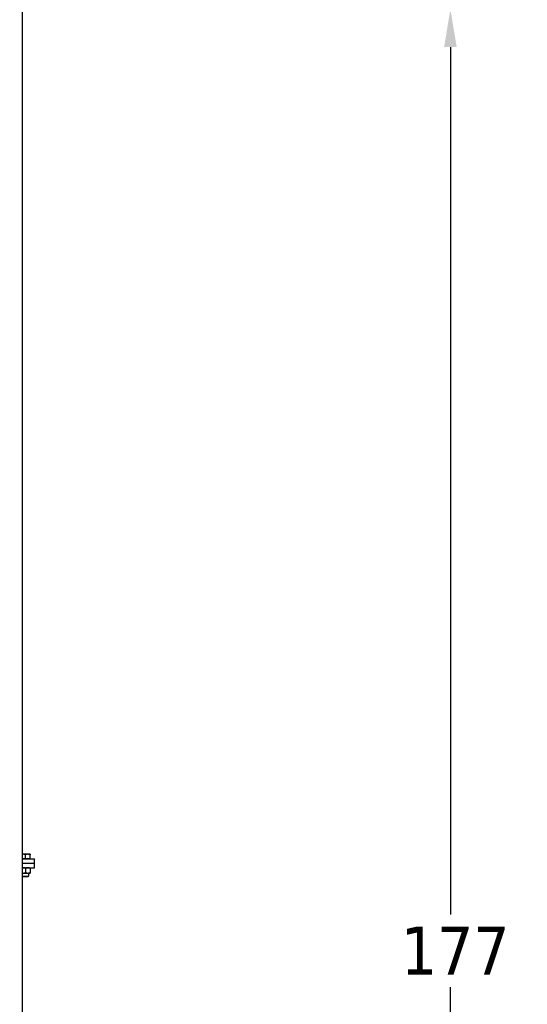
# Model space of a CAD drawing. Header units: inches. Extents: x 5 to 1128, y -85 to 748.
# Tile 127 of 256: x 268 to 310, y 251 to 332. Entities that reach past the tile are written whole.
import ezdxf

# ---------------------------------------------------------------- set-up
doc = ezdxf.new("R2010")
doc.units = ezdxf.units.IN
doc.header["$LTSCALE"] = 32
doc.header["$MEASUREMENT"] = 0
doc.layers.add('Dimension (ANSI)', color=7, linetype='Continuous', lineweight=25)
doc.layers.add('Visible (ANSI)', color=7, linetype='Continuous', lineweight=30)
doc.styles.add('Note Text (ANSI)', font='tahoma.ttf')
doc.dimstyles.new('SB Fraction-16 (ANSI)', dxfattribs={"dimscale": 32, "dimtxt": 0.125, "dimasz": 0.098425, "dimexe": 0.125, "dimexo": 0.0625, "dimgap": 0.031496, "dimtad": 0, "dimtih": 1, "dimtoh": 1, "dimdec": 4, "dimrnd": 1e-08, "dimzin": 0, "dimdsep": 46, "dimlunit": 5, "dimtxsty": 'Note Text (ANSI)', "dimcen": 0.09, "dimdle": 0.393701, "dimclrd": 256, "dimclre": 256, "dimclrt": 256, "dimadec": 0, "dimazin": 3, "dimtfac": 0.96, "dimtofl": 0, "dimtmove": 0, "dimatfit": 3, "dimfxl": 1, "dimfrac": 2, "dimtolj": 1, "dimtzin": 12, "dimlwd": -1, "dimlwe": -1, "dimarcsym": 0})

# ---------------------------------------------------------------- blocks, each defined once
blk = doc.blocks.new('*D17')
at = {"layer": 'Defpoints', "color": 0, "transparency": 16777216}
for p in [(268.182, 333.234), (244.87, 156.234), (303.64, 156.234)]:
    blk.add_point(p, dxfattribs=at)
at = {"layer": 'Dimension (ANSI)', "transparency": 16777216}
for p, q in [((270.182, 333.234), (307.64, 333.234)), ((303.64, 330.084), (303.64, 258.248)), ((303.64, 159.383), (303.64, 252.219)), ((246.87, 156.234), (307.64, 156.234))]:
    blk.add_line(p, q, dxfattribs=at)
for points in [[(303.115, 330.084), (304.164, 330.084), (303.64, 333.234)], [(303.115, 159.383), (304.164, 159.383), (303.64, 156.234)]]:
    blk.add_solid(points, dxfattribs=at)
at = {"layer": 'Dimension (ANSI)', "transparency": 16777216, "insert": (299.537, 257.24), "char_height": 4, "attachment_point": 1, "style": 'Note Text (ANSI)'}
blk.add_mtext('\\A1;177', dxfattribs=at)

msp = doc.modelspace()

# ---------------------------------------------------------------- linework, layer by layer
at = {"layer": 'Visible (ANSI)'}
for p, q in [((268.18226, 170.36817), (268.18226, 333.23367)), ((268.24476, 263.22267), (268.18226, 263.22267)), ((268.18226, 262.85867), (269.18226, 262.85867)), ((268.24476, 262.85867), (268.18226, 262.85867)), ((268.61976, 263.22267), (268.24476, 263.22267)), ((268.43226, 262.85867), (268.24476, 262.85867)), ((268.43226, 262.85867), (268.43226, 263.18918)), ((268.61976, 262.85867), (268.43226, 262.85867)), ((268.80726, 263.22267), (268.61976, 263.22267)), ((268.80726, 262.85867), (268.61976, 262.85867)), ((268.80726, 262.85867), (268.80726, 263.18918)), ((268.80726, 262.85867), (268.80726, 262.85867)), ((269.18226, 262.48367), (269.18226, 262.85867)), ((268.18226, 262.48367), (269.18226, 262.48367)), ((268.18226, 262.48367), (269.18226, 262.48367)), ((268.18226, 262.10867), (269.18226, 262.10867)), ((268.43226, 262.07518), (268.43226, 261.70416)), ((268.80726, 262.07518), (268.80726, 261.70416)), ((269.18226, 262.10867), (269.18226, 262.48367)), ((268.18226, 261.67067), (268.24476, 261.67067)), ((268.18226, 261.40444), (268.68226, 261.40444)), ((268.22945, 261.35867), (268.18226, 261.40444)), ((268.63507, 261.35867), (268.22945, 261.35867)), ((268.24476, 261.67067), (268.61976, 261.67067)), ((268.61976, 261.67067), (268.80726, 261.67067)), ((268.63507, 261.35867), (268.68226, 261.40444)), ((268.68226, 261.67067), (268.68226, 261.40444))]:
    msp.add_line(p, q, dxfattribs=at)
for points, weights in [([(268.24476, 263.22267), (268.2138, 263.22267), (268.18226, 263.2187)], [1, 1.01318397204, 1.01720879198]), ([(268.43226, 263.18918), (268.33178, 263.22267), (268.24476, 263.22267)], [1, 1.0379548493, 1]), ([(268.61976, 263.22267), (268.53274, 263.22267), (268.43226, 263.18918)], [1, 1.0379548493, 1]), ([(268.80726, 263.18918), (268.70678, 263.22267), (268.61976, 263.22267)], [1, 1.0379548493, 1]), ([(268.80726, 263.22267), (268.80726, 263.22267), (268.80726, 263.18918)], [1, 1.0379548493, 1]), ([(268.24476, 262.10867), (268.2138, 262.10867), (268.18226, 262.1047)], [1, 1.01318397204, 1.01720879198]), ([(268.43226, 262.07518), (268.33178, 262.10867), (268.24476, 262.10867)], [1, 1.0379548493, 1]), ([(268.61976, 262.10867), (268.53274, 262.10867), (268.43226, 262.07518)], [1, 1.0379548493, 1]), ([(268.80726, 262.07518), (268.70678, 262.10867), (268.61976, 262.10867)], [1, 1.0379548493, 1]), ([(268.80726, 262.10867), (268.80726, 262.10867), (268.80726, 262.07518)], [1, 1.0379548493, 1]), ([(268.18226, 261.67464), (268.2138, 261.67067), (268.24476, 261.67067)], [1.01720879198, 1.01318397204, 1]), ([(268.24476, 261.67067), (268.33178, 261.67067), (268.43226, 261.70416)], [1, 1.0379548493, 1]), ([(268.43226, 261.70416), (268.53274, 261.67067), (268.61976, 261.67067)], [1, 1.0379548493, 1]), ([(268.61976, 261.67067), (268.70678, 261.67067), (268.80726, 261.70416)], [1, 1.0379548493, 1]), ([(268.80726, 261.70416), (268.80726, 261.67067), (268.80726, 261.67067)], [1, 1.0379548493, 1])]:
    msp.add_rational_spline(points, weights, degree=2, dxfattribs=at)

# ---------------------------------------------------------------- dimensions: what is measured, and where the dimension line sits
at = {"layer": 'Dimension (ANSI)'}
dim = msp.add_linear_dim(base=(303.6395, 156.23367), p1=(268.18226, 333.23367), p2=(244.86976, 156.23367), angle=90, dimstyle='SB Fraction-16 (ANSI)', override={"dimgap": 0.031496, "dimdec": 4, "dimtol": 0, "dimlim": 0, "dimtp": 0, "dimtm": 0, "dimtdec": 2, "dimatfit": 1}, dxfattribs=at)
dim.commit()
dim.dimension.update_dxf_attribs({"geometry": '*D17', "text_midpoint": (303.6395, 255.23367), "dimtype": 160})

doc.saveas('drawing.dxf')
